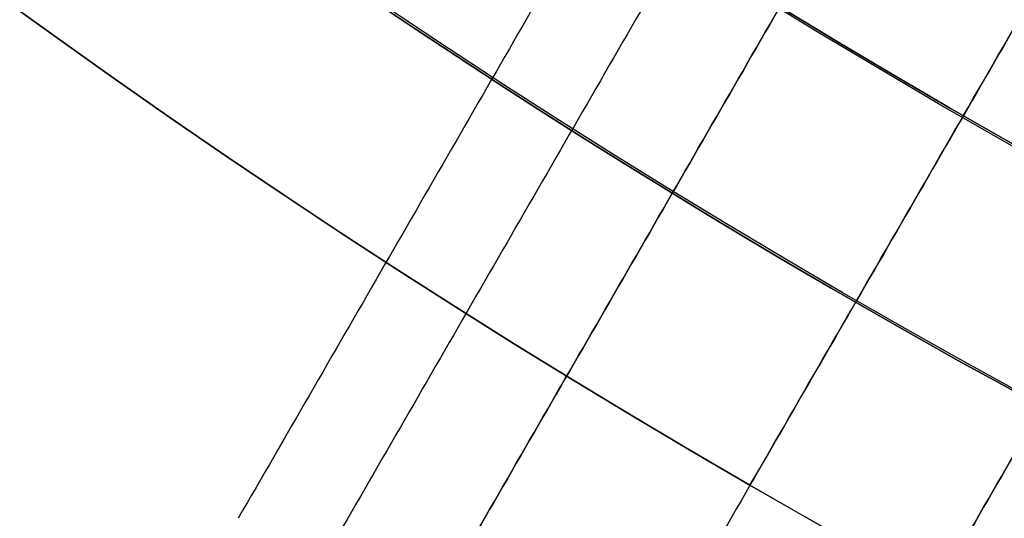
# Model space of a CAD drawing. Header units: millimetres. Extents: x -133 to 133, y 0 to 269.
# Tile 14 of 225: x -17.07 to -13.61, y 111.02 to 112.77. Entities that reach past the tile are written whole.
import ezdxf

# ---------------------------------------------------------------- set-up
doc = ezdxf.new("R2010")
doc.units = ezdxf.units.MM
for name, color, linetype, true_color in [('BOMBILLA', 7, 'Continuous', 0xfff700), ('COTA', 252, 'Continuous', 0x696969), ('NEGRO', 7, 'Continuous', 0x1f1f1f), ('PANTALLA', 7, 'Continuous', 0xececec)]:
    doc.layers.add(name, color=color, linetype=linetype, true_color=true_color)

# ---------------------------------------------------------------- blocks, each defined once
blk = doc.blocks.new('DOME 29910')
at = {"layer": 'BOMBILLA', "extrusion": (0, 0, -1)}
blk.add_arc((0.1038781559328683, 135.7629377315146, -203.8578232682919), 24.05871559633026, 180.8118392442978, 0.8118392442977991, dxfattribs=at)
at = {"layer": 'NEGRO', "extrusion": (0, 0, -1)}
for centre, radius, start, end in [((-8.321323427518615e-17, 136.25, -134), 116.5, 57.22053469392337, 237.2205346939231), ((-1.168617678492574e-15, 136.25, -123.5), 115.5, 57.2205346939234, 237.2205346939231), ((-5.725350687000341e-15, 136.25, -134), 115.5, 57.22053469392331, 237.2205346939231), ((0, 136.25, -128.75), 116.5, 57.22053469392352, 237.2205347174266), ((0, 136.25, -128.75), 115.5, 57.22053469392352, 237.2205347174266), ((-1.196207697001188e-15, 136.25, -123), 106.5, 57.22053469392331, 237.2205346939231), ((3.786532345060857e-28, 136.25, -136), 115, 270.0000000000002, 90.0000000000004), ((0, 136.25, -122.5), 106.5, 57.22053469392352, 237.2205347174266), ((4.03896783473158e-28, 136.25, -136), 112, 270.0000000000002, 90.0000000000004), ((0, 136.25, -128.75), 116.5, 237.2205347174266, 57.22053468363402), ((-1.350793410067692e-14, 136.25, -123.5), 116.5, 237.2205346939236, 57.22053469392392), ((-2.280319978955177e-14, 136.25, -134), 116.5, 237.2205346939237, 57.22053469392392), ((0, 136.25, -128.75), 115.5, 237.2205347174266, 57.22053468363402), ((-8.924816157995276e-15, 136.25, -134), 115.5, 237.2205346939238, 57.22053469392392), ((0, 136.25, -122.5), 106.5, 237.2205347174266, 57.22053468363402), ((-8.231410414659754e-15, 136.25, -123), 106.5, 237.2205346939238, 57.22053469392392), ((0, 136.25, -133), 29.00000000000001, 299.9999999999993, 120.0000000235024), ((-3.847209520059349e-15, 136.25, -134), 29, 299.9999999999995, 120.0000000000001), ((-1.972152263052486e-31, 136.25, -134), 29, 119.9999999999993, 299.9999999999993), ((0, 136.25, -133), 29.00000000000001, 120.0000000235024, 299.9999999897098), ((-6.448578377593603e-15, 136.25, -139.3761002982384), 28.25000000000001, 233.4512091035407, 53.45120910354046), ((0, 136.25, -138.3761002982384), 28.25, 233.4512091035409, 53.45120912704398), ((-6.241507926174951e-15, 136.25, -137.8761002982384), 27.49999999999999, 233.4512091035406, 53.45120910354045), ((0, 136.25, -137.6261002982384), 27.50000000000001, 233.4512091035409, 53.451209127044), ((0, 136.25, -129.5), 115, 270.0000000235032, 358.0347444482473), ((0, 136.25, -129.5), 112, 270.0000000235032, 357.9820821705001)]:
    blk.add_arc(centre, radius, start, end, dxfattribs=at)
at = {"layer": 'NEGRO'}
for centre, radius, start, end in [((2.142676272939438e-15, 136.25, 123.5), 116.5, 302.7794653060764, 122.7794653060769), ((0, 136.25, 123), 115, 90, 270), ((-5.092224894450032e-14, 136.2500000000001, 123), 114.9999999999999, 302.7794653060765, 122.7794653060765), ((-3.492813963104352e-14, 136.2500000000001, 122), 114.9999999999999, 302.7794653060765, 122.7794653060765), ((-5.048709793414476e-29, 136.25, 123), 112, 90.00000000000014, 270), ((3.552713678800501e-15, 136.25, 122), 106.5, 302.7794653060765, 122.7794653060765), ((-3.341254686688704e-15, 136.25, 123.5), 115.5, 122.7794653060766, 302.7794653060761), ((1.469960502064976e-15, 136.25, 122), 115, 122.7794653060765, 302.7794653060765), ((1.469960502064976e-15, 136.25, 123), 115, 122.7794653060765, 302.7794653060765), ((-9.701370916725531e-15, 136.25, 122), 106.5, 122.7794653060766, 302.7794653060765), ((-9.110222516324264e-15, 136.25, 132), 28.99999999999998, 60.00000000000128, 240.0000000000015), ((0, 136.25, 132), 29, 240.0000000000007, 60.00000000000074), ((-1.259894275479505e-15, 136.25, 137.3761002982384), 28.25, 126.5487908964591, 306.5487908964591), ((-3.948688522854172e-15, 136.25, 137.3761002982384), 27.5, 126.548790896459, 306.5487908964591)]:
    blk.add_arc(centre, radius, start, end, dxfattribs=at)
for points, weights in [([(62.83604433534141, 38.67075849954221, 122.4393398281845), (257.994527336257, 164.342847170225, 122.4393398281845), (132.3224386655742, 359.5013301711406, 122.4393398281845), (-62.83604433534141, 233.8292415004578, 122.4393398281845)], [0.8164906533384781, 0.2721635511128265, 0.2721635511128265, 0.8164906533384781]), ([(62.45321183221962, 39.26526608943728, 123.1464466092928), (256.4226796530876, 164.1716897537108, 123.1464466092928), (131.5162559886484, 358.1411575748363, 123.1464466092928), (-62.45321183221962, 233.2347339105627, 123.1464466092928)], [0.8164906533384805, 0.2721635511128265, 0.2721635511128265, 0.8164906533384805]), ([(-62.83604433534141, 233.8292415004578, 122.4393398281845), (-257.9945273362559, 108.1571528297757, 122.4393398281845), (-132.3224386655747, -87.0013301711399, 122.4393398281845), (62.83604433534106, 38.67075849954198, 122.4393398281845)], [0.8164906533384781, 0.2721635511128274, 0.2721635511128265, 0.8164906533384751]), ([(-62.45321183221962, 233.2347339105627, 123.1464466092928), (-256.4226796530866, 108.3283102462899, 123.1464466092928), (-131.5162559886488, -85.64115757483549, 123.1464466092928), (62.45321183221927, 39.26526608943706, 123.1464466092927)], [0.8164906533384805, 0.2721635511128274, 0.2721635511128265, 0.8164906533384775])]:
    blk.add_rational_spline(points, weights, degree=3, dxfattribs=at)
for points in [[(-14.49999999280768, 111.135263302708, 132), (-10.12500001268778, 118.7129855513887, 132)], [(-14.49999999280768, 111.135263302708, 134), (-10.12500001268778, 118.7129855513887, 134)], [(-12.29903810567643, 117.9474411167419, 134.75), (-16.29903810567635, 111.0192378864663, 134.75)], [(-12.01037250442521, 117.7807799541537, 135.3736022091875), (-16.01037250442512, 110.8525767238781, 135.3736022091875)], [(-12.01037250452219, 117.7807799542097, 134.1263977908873), (-16.01037250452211, 110.8525767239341, 134.1263977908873)], [(-15.64951905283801, 110.6442378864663, 135.5), (-11.64951905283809, 117.5724411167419, 135.5)], [(-11.64951905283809, 117.5724411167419, 134), (-15.6495190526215, 110.6442378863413, 134)], [(-10.99999999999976, 117.1974411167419, 135.5), (-14.99999999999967, 110.2692378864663, 135.5)], [(-10.99999999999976, 117.1974411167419, 134), (-14.99999999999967, 110.2692378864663, 134)], [(-10.35048094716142, 116.8224411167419, 135.5), (-14.35048094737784, 109.8942378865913, 135.5)], [(-14.35048094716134, 109.8942378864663, 134), (-10.35048094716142, 116.8224411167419, 134)], [(-9.93843042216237, 116.584543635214, 135.329757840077), (-13.93843042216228, 109.6563404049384, 135.329757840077)], [(-9.93843042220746, 116.58454363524, 134.1702421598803), (-13.93843042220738, 109.6563404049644, 134.1702421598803)], [(-13.700961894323, 109.5192378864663, 134.75), (-9.700961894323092, 116.4474411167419, 134.75)], [(-14.4999999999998, 111.1352632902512, 134), (-14.49999999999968, 111.1352632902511, 132)]]:
    blk.add_open_spline(points, degree=1, dxfattribs=at)
at = {"layer": 'PANTALLA', "extrusion": (0, 0, -1)}
for centre, radius, start, end in [((2.925288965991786e-09, 136.25, -136.0000000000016), 115, 270, 90.00000002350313), ((2.925288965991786e-09, 136.25, -135.9999999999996), 115, 269.9999999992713, 90), ((2.925288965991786e-09, 136.25, -136.0000000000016), 112, 270, 90.00000002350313), ((2.925288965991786e-09, 136.25, -135.9999999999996), 112, 269.9999999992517, 90)]:
    blk.add_arc(centre, radius, start, end, dxfattribs=at)
at = {"layer": 'PANTALLA', "extrusion": (-0.6343932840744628, 0.7730104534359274, -6.123233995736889e-17)}
for radius in [115, 112]:
    blk.add_arc((-86.43608495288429, 136, 105.3226742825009), radius, 359.9999994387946, 90.0000000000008, dxfattribs=at)

msp = doc.modelspace()

# ---------------------------------------------------------------- block references
at = {"layer": 'COTA'}
msp.add_blockref('DOME 29910', (0, 0, -50), dxfattribs=at)

doc.saveas('drawing.dxf')
